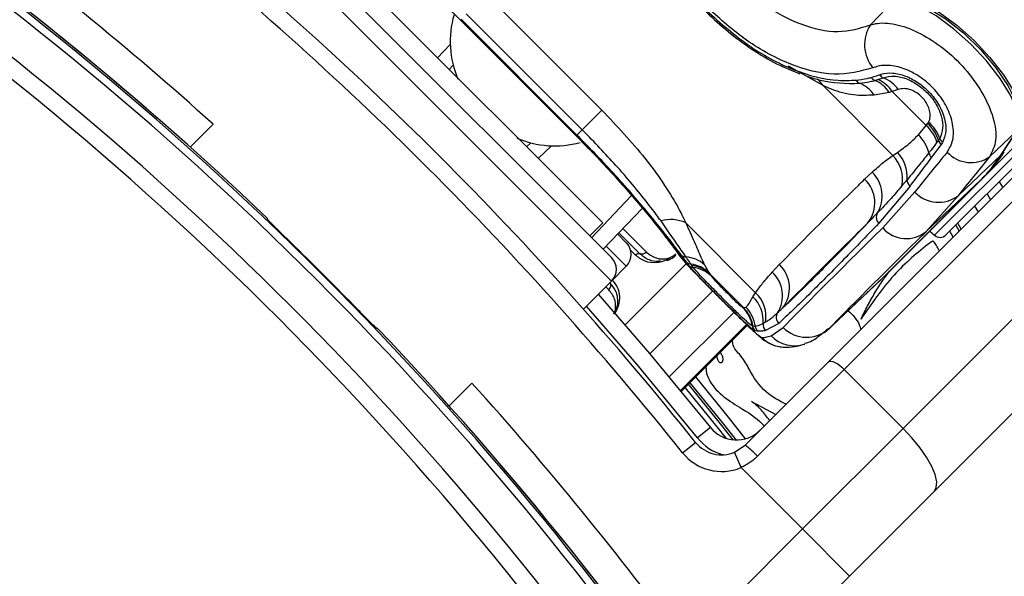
# Model space of a CAD drawing. Header units: millimetres. Extents: x 10 to 13239, y 20 to 10604.
# Tile 76 of 139: x 3975 to 4034, y 7177 to 7210. Entities that reach past the tile are written whole.
import ezdxf

# ---------------------------------------------------------------- set-up
doc = ezdxf.new("R2010")
doc.units = ezdxf.units.MM

msp = doc.modelspace()

# ---------------------------------------------------------------- linework, layer by layer
at = {"color": 7, "linetype": 'Continuous', "lineweight": 25}
for p, q in [((4033.252, 7200.609), (4173.223, 7340.58)), ((4023.882, 7189.472), (4053.869, 7219.459)), ((4054.818, 7218.994), (4024.831, 7189.006)), ((4028.367, 7185.471), (4058.354, 7215.458)), ((4010.842, 7195.736), (3994.437, 7212.14)), ((3996.523, 7211.61), (4010.312, 7197.822)), ((4003.302, 7211.564), (4010.266, 7204.601)), ((4060.215, 7211.662), (4030.228, 7181.675)), ((4026.399, 7209.718), (4027.826, 7211.224)), ((4009.08, 7203.415), (4002.116, 7210.378)), ((4001.756, 7210.017), (4008.719, 7203.054)), ((4001.77, 7210.032), (4008.733, 7203.068)), ((4008.766, 7203.101), (4001.803, 7210.065)), ((4001.334, 7207.299), (4001.091, 7207.043)), ((4021.36, 7207.124), (4022.162, 7206.786)), ((4026.455, 7206.563), (4026.953, 7206.726)), ((4027.751, 7201.874), (4023.554, 7206.071)), ((4026.668, 7206.38), (4026.847, 7206.432)), ((4026.847, 7206.432), (4027.175, 7206.546)), ((4027.532, 7205.663), (4026.621, 7205.499)), ((4027.716, 7205.712), (4027.532, 7205.663)), ((4028.071, 7205.834), (4027.716, 7205.712)), ((4027.716, 7205.712), (4029.752, 7203.676)), ((4010.266, 7204.601), (4009.08, 7203.415)), ((3985.526, 7202.38), (3986.898, 7203.752)), ((4029.287, 7203.117), (4029.752, 7203.676)), ((4029.752, 7203.676), (4029.841, 7203.792)), ((4030.941, 7197.097), (4037.883, 7204.038)), ((4008.715, 7203.05), (4008.983, 7202.781)), ((4008.766, 7203.101), (4009.08, 7203.415)), ((4033.562, 7201.799), (4035.202, 7203.351)), ((4034.236, 7201.881), (4035.202, 7203.351)), ((4034.276, 7201.928), (4035.242, 7203.398)), ((4005.744, 7202.389), (4006, 7202.632)), ((4030.655, 7202.532), (4030.073, 7201.761)), ((4030.491, 7202.783), (4030.402, 7202.666)), ((4030.74, 7202.66), (4030.655, 7202.532)), ((4027.751, 7201.874), (4028.023, 7202.054)), ((4031.672, 7199.454), (4034.236, 7201.881)), ((4026.055, 7200.444), (4026.51, 7200.869)), ((4027.208, 7194.577), (4033.041, 7200.41)), ((4027.214, 7194.582), (4033.046, 7200.415)), ((4033.252, 7200.609), (4027.419, 7194.776)), ((4028.606, 7200.413), (4028.297, 7200.042)), ((4029.761, 7197.308), (4033.041, 7200.41)), ((4033.041, 7200.41), (4033.046, 7200.415)), ((4028.781, 7200.033), (4026.91, 7197.801)), ((4027.141, 7197.515), (4029.072, 7199.676)), ((4033.408, 7199.563), (4033.618, 7199.207)), ((4031.672, 7199.454), (4029.761, 7197.308)), ((4012.697, 7198.706), (4010.347, 7196.23)), ((4032.887, 7198.476), (4032.678, 7198.833)), ((3990.179, 7198.029), (3990.178, 7198.079)), ((4009.534, 7197.044), (4010.312, 7197.822)), ((4015.302, 7197.819), (4019.498, 7193.622)), ((4031.861, 7197.45), (4031.653, 7197.808)), ((4011.216, 7197.146), (4011.734, 7196.628)), ((4011.292, 7197.226), (4012.553, 7195.965)), ((4029.973, 7197.331), (4030.253, 7197.079)), ((4015.493, 7195.266), (4015.353, 7195.461)), ((4015.675, 7195.261), (4015.622, 7195.335)), ((4010.842, 7194.321), (4011.734, 7195.213)), ((4015.765, 7195.135), (4015.675, 7195.261)), ((4016.428, 7195.306), (4016.698, 7194.83)), ((4016.698, 7194.83), (4016.754, 7194.749)), ((4018.79, 7192.713), (4016.754, 7194.749)), ((4016.754, 7194.749), (4016.848, 7194.611)), ((4020.504, 7194.863), (4020.928, 7195.318)), ((4009.159, 7192.638), (4010.842, 7194.321)), ((4023.747, 7191.298), (4027.026, 7194.4)), ((4023.929, 7191.475), (4027.208, 7194.577)), ((4027.208, 7194.577), (4027.214, 7194.582)), ((4019.345, 7193.376), (4019.498, 7193.622)), ((4018.75, 7192.724), (4018.766, 7192.717)), ((4018.766, 7192.717), (4018.79, 7192.713)), ((4018.79, 7192.713), (4018.917, 7192.747)), ((4020.1, 7191.845), (4019.958, 7191.766)), ((4020.892, 7191.782), (4020.098, 7191.35)), ((3996.78, 7191.477), (3996.731, 7191.477)), ((4015.036, 7187.685), (4019.013, 7191.663)), ((4019.322, 7191.614), (4019.295, 7191.625)), ((4019.345, 7191.609), (4019.322, 7191.614)), ((4019.461, 7191.338), (4019.432, 7191.35)), ((4019.626, 7191.313), (4019.461, 7191.338)), ((4020.429, 7191.033), (4021.161, 7191.535)), ((4018.874, 7184.464), (4023.882, 7189.472)), ((4024.831, 7189.006), (4019.614, 7183.79)), ((4024.831, 7189.006), (4028.367, 7185.471)), ((4002.454, 7188.196), (4001.082, 7186.824)), ((4019.258, 7187.088), (4020.715, 7186.305)), ((4016.79, 7185.521), (4016.009, 7184.897)), ((4022.321, 7179.425), (4028.367, 7185.471)), ((4015.117, 7184.004), (4015.898, 7184.629)), ((4018.24, 7184.036), (4018.874, 7184.464)), ((4018.63, 7183.115), (4018.24, 7184.036)), ((4018.63, 7183.115), (4022.321, 7179.425)), ((4030.228, 7181.675), (4025.149, 7176.596)), ((4015.314, 7172.419), (4022.321, 7179.425)), ((4025.149, 7176.596), (4022.321, 7179.425)), ((4025.149, 7176.596), (4017.919, 7169.367))]:
    msp.add_line(p, q, dxfattribs=at)
at = {"color": 8, "linetype": 'Continuous', "lineweight": 25}
for p, q in [((4010.842, 7194.321), (3993.023, 7212.14)), ((4001.756, 7210.018), (4001.77, 7210.032)), ((4000.392, 7207.742), (4001.151, 7208.542)), ((4023.554, 7206.071), (4021.477, 7207.247)), ((4037.548, 7204.373), (4030.253, 7197.079)), ((4008.719, 7203.054), (4008.733, 7203.068)), ((4007.243, 7202.449), (4006.443, 7201.69)), ((4009.648, 7196.929), (4012.052, 7199.462)), ((4031.533, 7197.689), (4031.741, 7197.33)), ((4031.861, 7197.45), (4031.653, 7197.808)), ((4011.529, 7197.476), (4012.943, 7196.062)), ((4031.375, 7196.964), (4031.168, 7197.323)), ((4011.734, 7195.213), (4010.527, 7196.42)), ((4012.274, 7195.895), (4011.994, 7196.175)), ((4014.86, 7195.94), (4015.086, 7195.674)), ((4011.659, 7191.69), (4015.336, 7195.368)), ((4010.68, 7193.8), (4010.5, 7193.98)), ((4013.15, 7189.947), (4016.93, 7193.727)), ((4014.314, 7188.558), (4018.208, 7192.452)), ((4018.962, 7191.713), (4014.99, 7187.741)), ((4015.035, 7187.685), (4019.013, 7191.663)), ((4023.929, 7191.475), (4023.824, 7191.403))]:
    msp.add_line(p, q, dxfattribs=at)
at = {"color": 7, "linetype": 'Continuous', "lineweight": 25, "flags": 128}
for points in [[(4028.026, 7211.435), (4028.712, 7211.368), (4029.576, 7211.039), (4030.56, 7210.471), (4031.601, 7209.699), (4032.633, 7208.774), (4033.586, 7207.755), (4034.401, 7206.71), (4035.024, 7205.706), (4035.414, 7204.807), (4035.547, 7204.072), (4035.413, 7203.55)], [(4035.202, 7203.351), (4035.336, 7203.872), (4035.203, 7204.606), (4034.814, 7205.503), (4034.192, 7206.506), (4033.378, 7207.55), (4032.426, 7208.567), (4031.396, 7209.49), (4030.356, 7210.261), (4029.373, 7210.829), (4028.511, 7211.157), (4027.826, 7211.224)], [(4028.217, 7211.205), (4028.94, 7211.122), (4029.859, 7210.742), (4030.901, 7210.095), (4031.987, 7209.232), (4033.029, 7208.22), (4033.947, 7207.139), (4034.669, 7206.074), (4035.137, 7205.108), (4035.308, 7204.421)], [(4034.236, 7201.881), (4034.273, 7201.923), (4034.276, 7201.928)], [(4034.138, 7200.293), (4034.309, 7200.004), (4034.348, 7199.938)], [(4013.601, 7195.434), (4013.615, 7195.468), (4013.632, 7195.497), (4013.654, 7195.52), (4013.677, 7195.536), (4013.702, 7195.545), (4013.729, 7195.547), (4013.756, 7195.54), (4013.782, 7195.527)], [(4027.131, 7194.5), (4027.25, 7194.612), (4027.419, 7194.776)], [(4027.026, 7194.4), (4027.039, 7194.412), (4027.208, 7194.577)], [(4010.05, 7193.529), (4013.125, 7189.976), (4016.79, 7185.521)], [(4023.882, 7189.472), (4023.943, 7189.505), (4024.029, 7189.51), (4024.136, 7189.487), (4024.26, 7189.436), (4024.398, 7189.359), (4024.542, 7189.259), (4024.689, 7189.14), (4024.831, 7189.006)], [(4015.555, 7188.205), (4017.488, 7185.827), (4018.328, 7184.77)], [(4030.228, 7181.675), (4030.362, 7181.918), (4030.383, 7182.261), (4030.288, 7182.689), (4030.083, 7183.188), (4029.775, 7183.737), (4029.375, 7184.315), (4028.9, 7184.901), (4028.367, 7185.471)]]:
    msp.add_lwpolyline(points, dxfattribs=at)
at = {"color": 8, "linetype": 'Continuous', "lineweight": 25, "flags": 128}
for points in [[(4016.009, 7184.897), (4012.362, 7189.33), (4009.341, 7192.821)], [(4018.904, 7184.848), (4017.878, 7186.139), (4015.91, 7188.56)], [(4015.26, 7187.909), (4017.163, 7185.567), (4017.715, 7184.874)], [(4018.163, 7184.779), (4017.391, 7185.749), (4015.467, 7188.117)]]:
    msp.add_lwpolyline(points, dxfattribs=at)
at = {"color": 7, "linetype": 'Continuous', "lineweight": 25}
for centre, radius, start, end in [((3852.097, 7053.395), 199.889, 33.6328, 56.3672), ((3852.097, 7053.395), 200, 46.33751, 56.3672), ((3852.097, 7053.395), 200, 49.14741, 56.3672), ((3852.097, 7053.395), 199.431, 33.6328, 56.3672), ((3852.097, 7053.395), 197.208, 33.6328, 56.3672), ((3852.097, 7053.395), 196.166, 33.6328, 56.3672), ((3853.44, 7054.738), 208, 38.64351, 51.35649), ((3851.544, 7053.808), 202, 47.92764, 53.70356), ((3853.44, 7054.738), 207, 38.64351, 51.35649), ((4006.874, 7208.725), 5.726, 163.6967, 203.38647), ((4028.264, 7208.528), 2.212, 147.44446, 219.061), ((4026.861, 7206.819), 0.479, 212.28926, 246.27488), ((4027.369, 7207.015), 0.507, 214.76637, 247.49433), ((4025.915, 7206.592), 0.42, 207.51303, 246.45213), ((4025.123, 7204.545), 1.776, 32.48823, 69.43778), ((4025.917, 7204.594), 1.937, 33.50114, 67.18951), ((4026.08, 7204.623), 1.966, 33.6471, 67.0289), ((4026.408, 7204.661), 2.035, 35.18357, 67.84075), ((4028.253, 7201.996), 2.251, 17.29277, 48.23289), ((4028.339, 7202.11), 2.255, 17.38166, 48.24925), ((4028.522, 7202.18), 2.17, 19.37752, 50.92819), ((4027.733, 7201.511), 2.235, 13.26312, 45.92267), ((4007.428, 7208.181), 5.735, 246.63026, 285.4769), ((4031.028, 7202.953), 0.563, 197.56288, 228.42562), ((4031.079, 7203.082), 0.542, 199.62921, 231.19655), ((4026.254, 7200.43), 2.08, 349.24563, 43.96985), ((4026.506, 7200.591), 2.108, 355.15733, 43.96253), ((4030.442, 7202.175), 0.555, 195.81682, 228.35954), ((4032.445, 7203.379), 1.936, 222.42644, 305.24375), ((4026.469, 7206.972), 9.287, 315.04353, 326.75753), ((4026.679, 7207.172), 9.288, 315.04353, 326.75753), ((4025.122, 7199.444), 1.989, 328.20361, 45.74027), ((4024.704, 7199.026), 1.959, 321.97489, 46.39768), ((4029.119, 7200.419), 0.514, 180.66853, 228.83102), ((4030.495, 7201.012), 1.952, 223.21291, 307.0545), ((4027.236, 7198.16), 0.485, 150.8837, 227.85322), ((4014.409, 7195.963), 2.059, 64.29665, 106.68504), ((4028.559, 7198.77), 1.893, 221.51085, 309.4331), ((4030.588, 7197.45), 0.5, 228, 315), ((3852.097, 7053.395), 199.93, 44.24538, 45.75462), ((4011.027, 7195.921), 1, 315, 45), ((4010.135, 7195.028), 1, 315, 45), ((4015.331, 7196.214), 0.438, 227.48677, 267.99503), ((4015.173, 7193.887), 1.894, 48.50099, 85.68411), ((4015.674, 7195.796), 0.464, 226.29665, 263.63728), ((4015.399, 7193.459), 1.889, 46.52765, 83.20536), ((4015.826, 7195.609), 0.477, 225.82786, 262.60975), ((4015.447, 7193.386), 1.889, 46.21004, 83.05157), ((4015.514, 7193.234), 1.918, 45.89787, 82.48577), ((4019.164, 7193.439), 1.955, 328.2338, 46.73004), ((4019.585, 7193.899), 1.954, 321.96657, 46.55744), ((4018.154, 7192.176), 1.974, 350.3553, 47.09011), ((4017.975, 7191.932), 1.99, 355.18917, 46.51647), ((4017.339, 7191.338), 1.977, 8.33379, 44.47418), ((4017.346, 7191.311), 1.999, 8.72743, 44.7306), ((4017.369, 7191.306), 2, 8.70635, 44.71659), ((4017.492, 7191.326), 2.013, 7.85205, 44.89575), ((4021.243, 7192.136), 0.499, 146.75184, 225.2507), ((3852.097, 7053.395), 200, 33.6328, 43.66249), ((4019.783, 7191.696), 0.493, 188.27243, 224.49508), ((4019.816, 7191.689), 0.499, 188.69737, 224.73089), ((4019.982, 7191.665), 0.501, 187.29919, 224.63208), ((4020.459, 7191.702), 0.504, 172.80446, 224.40581), ((4022.575, 7192.927), 1.985, 224.55804, 312.97346), ((3947.344, 7148.642), 101, 245.42677, 24.57323), ((4021.287, 7192.335), 1.99, 224.80377, 266.35517), ((3947.344, 7148.642), 99, 316.44445, 24.14154), ((3852.51, 7052.842), 202, 36.29644, 42.07236), ((3947.344, 7148.642), 97.598, 316.74977, 23.82762), ((4018.352, 7186.77), 2, 218.64351, 315), ((3852.097, 7053.395), 200, 33.6328, 40.85259), ((4017.46, 7185.878), 2, 218.64351, 292.95834), ((4015.645, 7180.173), 5.37, 42.33767, 53.03389), ((4017.46, 7185.878), 3, 218.64351, 292.95834)]:
    msp.add_arc(centre, radius, start, end, dxfattribs=at)
at = {"color": 8, "linetype": 'Continuous', "lineweight": 25}
for centre, radius, start, end in [((4022.526, 7205.525), 1.164, 27.95029, 53.56333), ((4021.843, 7192.419), 1.98, 224.43127, 288.10675), ((3947.344, 7148.642), 97.434, 316.68878, 23.79029), ((3947.344, 7148.642), 97.598, 316.74977, 23.8276), ((3947.344, 7148.642), 96.934, 316.69615, 23.67559), ((4018.352, 7186.77), 3, 218.64351, 254.4516)]:
    msp.add_arc(centre, radius, start, end, dxfattribs=at)
at = {"color": 7, "linetype": 'Continuous', "lineweight": 25}
for centre, major_axis, ratio, start_param, end_param in [((4079.528, 7245.532), (57.265, 57.144), 0.072837, 2.504645, 2.571515), ((4080.937, 7244.12), (55.851, 55.73), 0.074684, 2.504649, 2.571519), ((4078.787, 7246.274), (58.58, 55.83), 0.008624, 2.641795, 2.952455), ((4080.166, 7244.825), (57.166, 54.416), 0.008843, 2.641805, 2.952466), ((4079.528, 7245.532), (59.91, 54.5), 0.055413, 3.196538, 3.263408)]:
    msp.add_ellipse(centre, major_axis=major_axis, ratio=ratio, start_param=start_param, end_param=end_param, dxfattribs=at)
for points, knots in [([(3994.655, 7216.148), (3994.68, 7216.131), (3994.782, 7216.06), (3995.157, 7215.787), (3995.808, 7215.292), (3996.69, 7214.594), (3997.722, 7213.74), (3998.869, 7212.748), (4000.076, 7211.646), (4001.056, 7210.719), (4001.605, 7210.163), (4001.752, 7210.014)], [0, 0, 0, 0, 0.037042, 0.156767, 0.289801, 0.424202, 0.558038, 0.689957, 0.821623, 0.952148, 1, 1, 1, 1]), ([(4018.166, 7212.502), (4018.766, 7211.96), (4020.043, 7210.805), (4022.255, 7209.651), (4024.519, 7209.139), (4025.771, 7209.525), (4026.399, 7209.718)], [0, 0, 0, 0, 0.223488, 0.476086, 0.737075, 1, 1, 1, 1]), ([(4016.396, 7210.732), (4017.251, 7209.96), (4018.964, 7208.413), (4021.806, 7206.902), (4024.017, 7206.333), (4025.187, 7206.383), (4025.542, 7206.398)], [0, 0, 0, 0, 0.287424, 0.575721, 0.870977, 1, 1, 1, 1]), ([(4026.546, 7207.134), (4025.801, 7206.935), (4024.314, 7206.536), (4021.57, 7207.248), (4018.851, 7208.728), (4017.261, 7210.173), (4016.516, 7210.851)], [0, 0, 0, 0, 0.263204, 0.524727, 0.777185, 1, 1, 1, 1]), ([(4016.419, 7210.615), (4016.516, 7210.518), (4017.024, 7210.007), (4018.037, 7209.138), (4019.463, 7208.119), (4020.595, 7207.435), (4021.224, 7207.179), (4021.36, 7207.124)], [0, 0, 0, 0, 0.06467, 0.340147, 0.629572, 0.919967, 1, 1, 1, 1]), ([(4026.399, 7209.718), (4026.541, 7209.755), (4027.016, 7209.878), (4028.029, 7209.784), (4029.419, 7209.249), (4030.822, 7208.335), (4032.122, 7207.102), (4033.189, 7205.635), (4033.848, 7204.114), (4034.032, 7202.718), (4033.718, 7202.105), (4033.562, 7201.799)], [0, 0, 0, 0, 0.0498264, 0.1675614, 0.2805784, 0.3917808, 0.5052991, 0.624319, 0.7486634, 0.8746042, 1, 1, 1, 1]), ([(4031.016, 7202.074), (4031.15, 7202.3), (4031.417, 7202.752), (4031.4, 7203.721), (4031.055, 7204.753), (4030.409, 7205.721), (4029.574, 7206.501), (4028.642, 7207.041), (4027.696, 7207.309), (4026.991, 7207.294), (4026.649, 7207.171), (4026.546, 7207.134)], [0, 0, 0, 0, 0.128283, 0.255896, 0.379754, 0.496488, 0.607307, 0.716724, 0.829647, 0.949094, 1, 1, 1, 1]), ([(4022.539, 7206.657), (4022.789, 7206.572), (4023.916, 7206.192), (4024.946, 7206.201), (4025.747, 7206.207)], [0, 0, 0, 0, 0.222458, 1, 1, 1, 1]), ([(4025.542, 7206.398), (4025.765, 7206.426), (4026.077, 7206.465), (4026.371, 7206.541), (4026.455, 7206.563)], [0, 0, 0, 0, 0.714143, 1, 1, 1, 1]), ([(4026.953, 7206.726), (4026.987, 7206.738), (4027.22, 7206.821), (4027.722, 7206.865), (4028.491, 7206.688), (4029.259, 7206.288), (4029.966, 7205.689), (4030.548, 7204.919), (4030.897, 7204.073), (4030.984, 7203.262), (4030.821, 7202.86), (4030.74, 7202.66)], [0, 0, 0, 0, 0.021466, 0.146972, 0.265052, 0.37829, 0.491889, 0.612335, 0.742127, 0.871039, 1, 1, 1, 1]), ([(4027.175, 7206.546), (4027.387, 7206.596), (4027.81, 7206.695), (4028.599, 7206.505), (4029.354, 7206.084), (4029.982, 7205.503), (4030.437, 7204.844), (4030.707, 7204.159), (4030.791, 7203.46), (4030.646, 7203.095), (4030.569, 7202.9)], [0, 0, 0, 0, 0.136771, 0.273805, 0.40009, 0.516407, 0.628045, 0.740836, 0.860989, 1, 1, 1, 1]), ([(4026.621, 7205.499), (4026.21, 7205.48), (4025.377, 7205.442), (4024.35, 7205.714), (4023.727, 7205.994), (4023.554, 7206.071)], [0, 0, 0, 0, 0.413547, 0.837804, 1, 1, 1, 1]), ([(4025.747, 7206.207), (4025.965, 7206.236), (4026.278, 7206.278), (4026.577, 7206.356), (4026.668, 7206.38)], [0, 0, 0, 0, 0.696668, 1, 1, 1, 1]), ([(4029.89, 7203.865), (4029.916, 7203.921), (4029.988, 7204.072), (4030.009, 7204.369), (4029.929, 7204.725), (4029.764, 7205.063), (4029.516, 7205.38), (4029.191, 7205.648), (4028.805, 7205.838), (4028.406, 7205.917), (4028.182, 7205.861), (4028.071, 7205.834)], [0, 0, 0, 0, 0.077485, 0.206091, 0.317362, 0.415605, 0.514532, 0.624244, 0.732937, 0.867116, 1, 1, 1, 1]), ([(4010.266, 7204.601), (4011.169, 7203.639), (4012.519, 7202.201), (4013.948, 7200.235), (4014.777, 7198.919), (4015.145, 7198.147), (4015.302, 7197.819)], [0, 0, 0, 0, 0.419372, 0.626845, 0.841167, 1, 1, 1, 1]), ([(4029.841, 7203.792), (4029.849, 7203.804), (4029.867, 7203.827), (4029.882, 7203.852), (4029.89, 7203.865)], [0, 0, 0, 0, 0.503349, 1, 1, 1, 1]), ([(4008.733, 7203.068), (4009.508, 7202.27), (4011.062, 7200.67), (4012.983, 7198.425), (4014.432, 7196.59), (4014.866, 7195.982), (4015.086, 7195.674)], [0, 0, 0, 0, 0.246039, 0.493344, 0.74369, 1, 1, 1, 1]), ([(4015.035, 7195.891), (4014.889, 7196.085), (4014.408, 7196.724), (4013.18, 7198.276), (4011.173, 7200.622), (4009.568, 7202.276), (4008.766, 7203.101)], [0, 0, 0, 0, 0.129083, 0.424338, 0.712561, 1, 1, 1, 1]), ([(4013.818, 7197.936), (4013.628, 7198.193), (4012.937, 7199.133), (4011.478, 7200.897), (4009.97, 7202.52), (4009.186, 7203.309), (4009.08, 7203.415)], [0, 0, 0, 0, 0.159037, 0.579884, 0.943274, 1, 1, 1, 1]), ([(4028.023, 7202.054), (4028.263, 7202.222), (4028.665, 7202.502), (4029.109, 7202.941), (4029.287, 7203.117)], [0, 0, 0, 0, 0.598892, 1, 1, 1, 1]), ([(4008.983, 7202.781), (4009.119, 7202.646), (4009.66, 7202.107), (4010.561, 7201.145), (4011.639, 7199.952), (4012.601, 7198.832), (4013.422, 7197.831), (4014.086, 7196.986), (4014.591, 7196.318), (4014.77, 7196.066), (4014.86, 7195.94)], [0, 0, 0, 0, 0.045079, 0.179408, 0.314348, 0.449379, 0.585841, 0.723012, 0.8618, 1, 1, 1, 1]), ([(4030.402, 7202.666), (4030.283, 7202.509), (4030.117, 7202.291), (4029.953, 7202.082), (4029.908, 7202.024)], [0, 0, 0, 0, 0.7229315, 1, 1, 1, 1]), ([(4030.569, 7202.9), (4030.557, 7202.88), (4030.532, 7202.839), (4030.505, 7202.802), (4030.491, 7202.783)], [0, 0, 0, 0, 0.502419, 1, 1, 1, 1]), ([(4026.51, 7200.869), (4026.73, 7201.067), (4027.125, 7201.421), (4027.559, 7201.736), (4027.751, 7201.874)], [0, 0, 0, 0, 0.558599, 1, 1, 1, 1]), ([(4029.908, 7202.024), (4029.727, 7201.796), (4029.277, 7201.23), (4028.857, 7200.718), (4028.606, 7200.413)], [0, 0, 0, 0, 0.403381, 1, 1, 1, 1]), ([(4030.073, 7201.761), (4029.852, 7201.466), (4029.409, 7200.876), (4028.99, 7200.314), (4028.781, 7200.033)], [0, 0, 0, 0, 0.499862, 1, 1, 1, 1]), ([(4020.928, 7195.318), (4021.357, 7195.754), (4022.357, 7196.771), (4023.94, 7198.358), (4025.223, 7199.628), (4025.93, 7200.321), (4026.055, 7200.444)], [0, 0, 0, 0, 0.253188, 0.590242, 0.927296, 1, 1, 1, 1]), ([(4028.297, 7200.042), (4028.08, 7199.788), (4027.584, 7199.206), (4027.09, 7198.688), (4026.812, 7198.396)], [0, 0, 0, 0, 0.437506, 1, 1, 1, 1]), ([(4026.812, 7198.396), (4026.707, 7198.289), (4026.516, 7198.095), (4026.331, 7197.904), (4026.247, 7197.819)], [0, 0, 0, 0, 0.550084, 1, 1, 1, 1]), ([(3991.594, 7196.617), (3991.433, 7196.774), (3991.111, 7197.088), (3990.684, 7197.508), (3990.364, 7197.827), (3990.201, 7197.996), (3990.185, 7198.02), (3990.179, 7198.029)], [0, 0, 0, 0, 0.217103, 0.434207, 0.651285, 0.868325, 1, 1, 1, 1]), ([(4015.316, 7195.776), (4015.226, 7195.908), (4014.852, 7196.458), (4014.265, 7197.297), (4013.818, 7197.936)], [0, 0, 0, 0, 0.238761, 1, 1, 1, 1]), ([(4015.302, 7197.819), (4015.48, 7197.43), (4015.842, 7196.641), (4016.173, 7195.838), (4016.359, 7195.45), (4016.428, 7195.306)], [0, 0, 0, 0, 0.379006, 0.768783, 1, 1, 1, 1]), ([(4026.91, 7197.801), (4026.138, 7197.001), (4024.594, 7195.402), (4022.944, 7193.743), (4021.705, 7192.531), (4021.163, 7192.032), (4020.892, 7191.782)], [0, 0, 0, 0, 0.287942, 0.575885, 0.787474, 1, 1, 1, 1]), ([(4021.124, 7192.695), (4021.639, 7193.184), (4022.576, 7194.074), (4024.394, 7195.906), (4025.692, 7197.245), (4026.247, 7197.819)], [0, 0, 0, 0, 0.411197, 0.74781, 1, 1, 1, 1]), ([(4026.247, 7197.819), (4026.122, 7197.696), (4025.415, 7197.003), (4024.134, 7195.734), (4022.552, 7194.148), (4021.553, 7193.131), (4021.124, 7192.695)], [0, 0, 0, 0, 0.072703, 0.409757, 0.746813, 1, 1, 1, 1]), ([(4030.543, 7196.133), (4030.525, 7196.171), (4030.458, 7196.303), (4030.355, 7196.469), (4030.273, 7196.62), (4030.223, 7196.687), (4030.176, 7196.719), (4030.121, 7196.713), (4030.077, 7196.687), (4030.044, 7196.662), (4030.022, 7196.645), (4030.013, 7196.638), (4030.009, 7196.635), (4030.007, 7196.633), (4030.006, 7196.633), (4030.006, 7196.633), (4030.006, 7196.632), (4030.005, 7196.632), (4029.225, 7196.051), (4027.645, 7194.67), (4026.465, 7192.952), (4025.838, 7192.039)], [0, 0, 0, 0, 0.017671, 0.062667, 0.08221, 0.089937, 0.097993, 0.104658, 0.112025, 0.119063, 0.122188, 0.123547, 0.124141, 0.124401, 0.124515, 0.124565, 0.124587, 0.124597, 0.124604, 0.534708, 1, 1, 1, 1]), ([(4012.943, 7196.062), (4012.908, 7196.033), (4012.838, 7195.973), (4012.715, 7195.932), (4012.617, 7195.933), (4012.57, 7195.956), (4012.553, 7195.965)], [0, 0, 0, 0, 0.279636, 0.559272, 0.838908, 1, 1, 1, 1]), ([(4012.553, 7195.965), (4012.725, 7195.83), (4013.042, 7195.583), (4013.5, 7195.504), (4013.744, 7195.524), (4013.782, 7195.527)], [0, 0, 0, 0, 0.5006885, 0.9227865, 1, 1, 1, 1]), ([(4014.858, 7195.946), (4014.898, 7195.891), (4015.032, 7195.703), (4015.279, 7195.427), (4015.72, 7194.952), (4016.337, 7194.322), (4016.931, 7193.724), (4017.306, 7193.35), (4017.428, 7193.228)], [0, 0, 0, 0, 0.07094, 0.240745, 0.464495, 0.674076, 0.893271, 1, 1, 1, 1]), ([(4013.601, 7195.434), (4013.598, 7195.434), (4013.331, 7195.404), (4012.826, 7195.464), (4012.458, 7195.752), (4012.274, 7195.895)], [0, 0, 0, 0, 0.005036, 0.503601, 1, 1, 1, 1]), ([(4014.312, 7195.68), (4014.189, 7195.616), (4013.948, 7195.49), (4013.714, 7195.453), (4013.601, 7195.434)], [0, 0, 0, 0, 0.511867, 1, 1, 1, 1]), ([(4014.165, 7195.557), (4014.279, 7195.595), (4014.475, 7195.661), (4014.639, 7195.808), (4014.708, 7195.87)], [0, 0, 0, 0, 0.582959, 1, 1, 1, 1]), ([(4015.353, 7195.461), (4015.285, 7195.554), (4015.189, 7195.684), (4015.069, 7195.845), (4015.035, 7195.891)], [0, 0, 0, 0, 0.71409, 1, 1, 1, 1]), ([(4015.622, 7195.335), (4015.557, 7195.428), (4015.463, 7195.562), (4015.35, 7195.726), (4015.316, 7195.776)], [0, 0, 0, 0, 0.696657, 1, 1, 1, 1]), ([(4019.432, 7191.35), (4019.362, 7191.399), (4019.223, 7191.497), (4018.76, 7191.926), (4018.155, 7192.514), (4017.477, 7193.188), (4016.822, 7193.845), (4016.244, 7194.434), (4015.782, 7194.92), (4015.567, 7195.166), (4015.503, 7195.253), (4015.493, 7195.266)], [0, 0, 0, 0, 0.128772, 0.257506, 0.386957, 0.507462, 0.621373, 0.734927, 0.852016, 0.977201, 1, 1, 1, 1]), ([(4019.295, 7191.625), (4019.226, 7191.674), (4019.086, 7191.773), (4018.621, 7192.206), (4018.043, 7192.77), (4017.433, 7193.376), (4016.86, 7193.953), (4016.364, 7194.462), (4015.959, 7194.892), (4015.831, 7195.052), (4015.765, 7195.135)], [0, 0, 0, 0, 0.14005, 0.280395, 0.409802, 0.528506, 0.640305, 0.752924, 0.870839, 1, 1, 1, 1]), ([(4019.498, 7193.622), (4019.637, 7193.813), (4019.952, 7194.247), (4020.306, 7194.642), (4020.504, 7194.863)], [0, 0, 0, 0, 0.441401, 1, 1, 1, 1]), ([(4025.838, 7192.039), (4025.967, 7192.307), (4026.224, 7192.844), (4026.667, 7193.62), (4027.107, 7194.316), (4027.418, 7194.738), (4027.553, 7194.921)], [0, 0, 0, 0, 0.265867, 0.531617, 0.7973, 1, 1, 1, 1]), ([(4010.68, 7193.8), (4010.71, 7193.835), (4010.77, 7193.905), (4010.811, 7194.027), (4010.81, 7194.126), (4010.787, 7194.173), (4010.778, 7194.19)], [0, 0, 0, 0, 0.279636, 0.559272, 0.838908, 1, 1, 1, 1]), ([(4011.003, 7192.344), (4011.013, 7192.358), (4011.102, 7192.478), (4011.2, 7192.782), (4011.245, 7193.207), (4011.14, 7193.726), (4010.915, 7194.015), (4010.778, 7194.19)], [0, 0, 0, 0, 0.019593, 0.174111, 0.402339, 0.637038, 1, 1, 1, 1]), ([(4016.848, 7194.611), (4016.863, 7194.592), (4016.905, 7194.534), (4017.037, 7194.381), (4017.252, 7194.149), (4017.505, 7193.887), (4017.797, 7193.592), (4018.104, 7193.291), (4018.398, 7193.012), (4018.636, 7192.799), (4018.712, 7192.749), (4018.75, 7192.724)], [0, 0, 0, 0, 0.061845, 0.1849, 0.290127, 0.388407, 0.48934, 0.604425, 0.718225, 0.859767, 1, 1, 1, 1]), ([(4017.428, 7193.228), (4017.548, 7193.108), (4017.91, 7192.746), (4018.495, 7192.166), (4019.117, 7191.558), (4019.595, 7191.114), (4019.906, 7190.849), (4020.248, 7190.614), (4020.68, 7190.408), (4021.019, 7190.372), (4021.183, 7190.354)], [0, 0, 0, 0, 0.08229, 0.248376, 0.418687, 0.599023, 0.746165, 0.830979, 0.918431, 1, 1, 1, 1]), ([(4017.428, 7193.228), (4017.461, 7193.195), (4017.748, 7192.907), (4018.299, 7192.36), (4018.979, 7191.692), (4019.514, 7191.189), (4019.792, 7190.96), (4019.855, 7190.939), (4019.875, 7190.932)], [0, 0, 0, 0, 0.026117, 0.233033, 0.442435, 0.662114, 0.894831, 1, 1, 1, 1]), ([(4018.917, 7192.747), (4018.955, 7192.785), (4019.07, 7192.899), (4019.235, 7193.185), (4019.345, 7193.376)], [0, 0, 0, 0, 0.331963, 1, 1, 1, 1]), ([(3996.731, 7191.477), (3996.71, 7191.493), (3996.668, 7191.526), (3996.416, 7191.775), (3996.053, 7192.141), (3995.664, 7192.538), (3995.413, 7192.795), (3995.318, 7192.893)], [0, 0, 0, 0, 0.2170511, 0.4341034, 0.6511343, 0.8681856, 1, 1, 1, 1]), ([(4020.826, 7192.41), (4020.688, 7192.286), (4020.443, 7192.065), (4020.205, 7191.912), (4020.1, 7191.845)], [0, 0, 0, 0, 0.562494, 1, 1, 1, 1]), ([(4021.124, 7192.695), (4021.067, 7192.642), (4020.965, 7192.544), (4020.869, 7192.452), (4020.826, 7192.41)], [0, 0, 0, 0, 0.550084, 1, 1, 1, 1]), ([(4025.063, 7192.543), (4025.332, 7192.283), (4025.675, 7191.952), (4025.792, 7191.503), (4025.818, 7191.407)], [0, 0, 0, 0, 0.786039, 1, 1, 1, 1]), ([(4019.485, 7191.601), (4019.451, 7191.6), (4019.403, 7191.598), (4019.358, 7191.607), (4019.345, 7191.609)], [0, 0, 0, 0, 0.722931, 1, 1, 1, 1]), ([(4019.958, 7191.766), (4019.842, 7191.71), (4019.668, 7191.628), (4019.531, 7191.608), (4019.485, 7191.601)], [0, 0, 0, 0, 0.665988, 1, 1, 1, 1]), ([(4020.098, 7191.35), (4020.012, 7191.335), (4019.839, 7191.307), (4019.697, 7191.311), (4019.626, 7191.313)], [0, 0, 0, 0, 0.499862, 1, 1, 1, 1]), ([(4022.45, 7190.59), (4022.457, 7190.591), (4022.775, 7190.647), (4023.255, 7190.947), (4023.63, 7191.276), (4023.801, 7191.426)], [0, 0, 0, 0, 0.010739, 0.547702, 1, 1, 1, 1]), ([(4021.363, 7186.904), (4020.927, 7187.125), (4019.977, 7187.608), (4019.306, 7188.659), (4018.903, 7189.42), (4018.668, 7189.773), (4018.376, 7190.084), (4018.142, 7190.404), (4018.121, 7190.664), (4018.113, 7190.762)], [0, 0, 0, 0, 0.279168, 0.608079, 0.694114, 0.780154, 0.851325, 0.94338, 1, 1, 1, 1]), ([(4017.44, 7189.428), (4017.453, 7189.433), (4017.479, 7189.443), (4017.52, 7189.485), (4017.547, 7189.56), (4017.548, 7189.663), (4017.528, 7189.771), (4017.487, 7189.873), (4017.433, 7189.96), (4017.38, 7189.992), (4017.357, 7190.007)], [0, 0, 0, 0, 0.061263, 0.120773, 0.249939, 0.400745, 0.565396, 0.730159, 0.88126, 1, 1, 1, 1]), ([(4021.16, 7190.349), (4021.289, 7190.347), (4021.667, 7190.341), (4022.062, 7190.421), (4022.337, 7190.501), (4022.43, 7190.528)], [0, 0, 0, 0, 0.252942, 0.745065, 1, 1, 1, 1]), ([(4017.166, 7189.816), (4017.166, 7189.805), (4017.162, 7189.757), (4017.184, 7189.672), (4017.222, 7189.569), (4017.279, 7189.483), (4017.342, 7189.434), (4017.399, 7189.42), (4017.426, 7189.425), (4017.44, 7189.428)], [0, 0, 0, 0, 0.060148, 0.27221, 0.484424, 0.678906, 0.845251, 0.921615, 1, 1, 1, 1]), ([(4016.52, 7189.169), (4016.521, 7189.086), (4016.524, 7188.822), (4016.769, 7188.187), (4017.456, 7187.404), (4018.656, 7186.674), (4019.563, 7186.105), (4019.986, 7185.65), (4020.022, 7185.611)], [0, 0, 0, 0, 0.048091, 0.153131, 0.386317, 0.638559, 0.96966, 1, 1, 1, 1]), ([(4020.35, 7185.94), (4020.186, 7186.158), (4019.917, 7186.517), (4019.53, 7186.883), (4019.324, 7187.038), (4019.258, 7187.088)], [0, 0, 0, 0, 0.513191, 0.84484, 1, 1, 1, 1]), ([(4019.614, 7183.79), (4019.543, 7183.722), (4019.401, 7183.587), (4019.162, 7183.408), (4018.907, 7183.246), (4018.722, 7183.159), (4018.63, 7183.115)], [0, 0, 0, 0, 0.2445925, 0.4912357, 0.7444606, 1, 1, 1, 1])]:
    msp.add_open_spline(points, degree=3, knots=knots, dxfattribs=at)
msp.add_open_spline([(4012.274, 7195.895), (4012.296, 7195.914), (4012.341, 7195.952), (4012.418, 7195.983), (4012.494, 7195.991), (4012.533, 7195.973), (4012.553, 7195.965)], degree=3, dxfattribs=at)
at = {"color": 8, "linetype": 'Continuous', "lineweight": 25}
for points, knots in [([(4012.943, 7196.062), (4013.108, 7195.934), (4013.403, 7195.705), (4013.899, 7195.63), (4014.28, 7195.691), (4014.526, 7195.814), (4014.66, 7195.909), (4014.702, 7195.964), (4014.703, 7195.965)], [0, 0, 0, 0, 0.359362, 0.640929, 0.80929, 0.915082, 0.997999, 1, 1, 1, 1]), ([(4015.086, 7195.674), (4015.172, 7195.565), (4015.344, 7195.349), (4015.944, 7194.722), (4016.671, 7193.985), (4017.192, 7193.464), (4017.428, 7193.228)], [0, 0, 0, 0, 0.267878, 0.534027, 0.789112, 1, 1, 1, 1]), ([(4010.927, 7194.344), (4011.041, 7194.195), (4011.249, 7193.923), (4011.341, 7193.408), (4011.289, 7192.93), (4011.155, 7192.557), (4011.029, 7192.391), (4010.998, 7192.35)], [0, 0, 0, 0, 0.289653, 0.529386, 0.770871, 0.944075, 1, 1, 1, 1]), ([(4010.99, 7192.36), (4011.005, 7192.393), (4011.071, 7192.531), (4011.103, 7192.841), (4011.044, 7193.328), (4010.816, 7193.624), (4010.68, 7193.8)], [0, 0, 0, 0, 0.056154, 0.237467, 0.545947, 1, 1, 1, 1])]:
    msp.add_open_spline(points, degree=3, knots=knots, dxfattribs=at)

doc.saveas('drawing.dxf')
